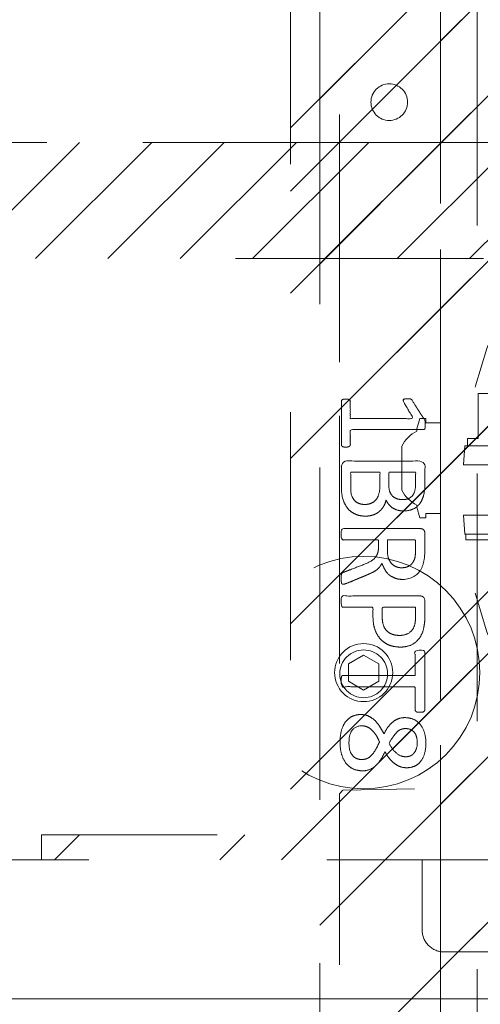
# Model space of a CAD drawing. Header units: inches. Extents: x -462 to -288, y -230 to 11.
# Tile 8 of 58: x -403.54 to -401.07, y 1.64 to 6.94. Entities that reach past the tile are written whole.
import ezdxf

# ---------------------------------------------------------------- set-up
doc = ezdxf.new("R2010")
doc.units = ezdxf.units.IN
doc.header["$LTSCALE"] = 32
doc.header["$MEASUREMENT"] = 0
doc.linetypes.add('Dash Style-1', pattern=[0.083328, 0.041656, -0.041672])
for name, color, linetype, lineweight in [('DashLine', 7, 'Dash Style-1', 13), ('DashLineFill', 7, 'Dash Style-1', 13), ('Drawing', 7, 'Continuous', 18), ('Metal-Black', 7, 'Continuous', 18), ('None', 7, 'Continuous', 18), ('SolidLine', 7, 'Continuous', 15), ('WasteShelf_H', 7, 'Continuous', 18), ('Wood_1-H', 7, 'Continuous', 13)]:
    doc.layers.add(name, color=color, linetype=linetype, lineweight=lineweight)
doc.layers.add('Electrical', color=1, linetype='Dash Style-1', lineweight=15, true_color=0xff0000)
pattern_1 = [(45, (0, 0), (-1.61301565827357, 1.935715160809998), []), (45, (-1.0608, 1.0608), (-0.4723460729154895, 0.4167612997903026), [])]

# ---------------------------------------------------------------- blocks, each defined once
blk = doc.blocks.new('Group-12')
at = {"layer": 'DashLine', "flags": 128}
blk.add_lwpolyline([(12.01968503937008, -13.27551181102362), (42.01968503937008, -13.27551181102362), (42.01968503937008, -15.69677165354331), (12.01968503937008, -15.69677165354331)], close=True, dxfattribs=at)
blk = doc.blocks.new('Group-16')
at = {"layer": 'Electrical', "linetype": 'Continuous', "lineweight": 5, "true_color": 0xdd0000}
h = blk.add_hatch(dxfattribs=at)
h.set_pattern_fill('ElectricalHatch', color=12, style=0, pattern_type=2)
h.set_pattern_definition([(45, (0, 0), (-0.3333333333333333, -0.7222222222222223), [])])
edge = h.paths.add_edge_path()
edge.add_arc((12.76771653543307, -16.00935039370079), 0.3125, 180, 270)
edge.add_line((12.76771653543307, -16.32185039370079), (131.2716535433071, -16.32185039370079))
edge.add_arc((131.2716535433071, -16.00935039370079), 0.3125, 270, 360)
edge.add_arc((131.2716535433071, -16.00935039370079), 0.3125, 0, 90)
edge.add_line((131.2716535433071, -15.69685039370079), (12.76771653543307, -15.69685039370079))
edge.add_arc((12.76771653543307, -16.00935039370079), 0.3125, 90, 180)
at = {"layer": 'Electrical', "flags": 128}
blk.add_lwpolyline([(12.45521653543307, -16.00935039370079, 0.414213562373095), (12.76771653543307, -16.32185039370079), (131.2716535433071, -16.32185039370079, 0.414213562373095), (131.5841535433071, -16.00935039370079, 0.414213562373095), (131.2716535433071, -15.69685039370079), (12.76771653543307, -15.69685039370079, 0.414213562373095)], format="xyb", close=True, dxfattribs=at)
at = {"layer": 'None'}
blk.add_blockref('Group-12', (0, 0), dxfattribs=at)
blk = doc.blocks.new('Group-17')
at = {"layer": 'None'}
blk.add_blockref('Group-16', (0, 0), dxfattribs=at)
blk = doc.blocks.new('Group-18')
at = {"layer": 'None'}
blk.add_blockref('Group-17', (0, 0), dxfattribs=at)
blk = doc.blocks.new('SL Overhead (2D)')
at = {"layer": 'None'}
blk.add_blockref('Group-18', (0, 0), dxfattribs=at)
at = {"layer": 'Drawing', "color": 0, "flags": 1}
for tag in ['Tag', 'Catalog', 'Option1', 'Option2', 'Option3', 'Option4', 'Option5', 'Option6', 'Option7', 'Option8', 'Option9', 'Option10', 'Option11', 'Option12', 'Custom', 'FinishGroup', 'Discount', 'Item2', 'Item3', 'Item6', 'Item9', 'Item10', 'Item12', 'Item13', 'Item16', 'Item19', 'Item20', 'Item21', 'Item22', 'Item23', 'Item24', 'Item25', 'Item8', 'Item18', 'Item1', 'Item4', 'Item5', 'Item7', 'Item11', 'Item14', 'Item15', 'Item17']:
    blk.add_attdef(tag, (-60.52275906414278, -147.0264635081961), '', height=0.007086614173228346, dxfattribs=at)
blk = doc.blocks.new('1BP8DW-Leveler (2D)')
at = {"layer": 'DashLine', "flags": 128}
for points in [[(0.625, -1.786516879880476e-14), (0.6219904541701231, -0.06126071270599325), (0.6129908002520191, -0.1219314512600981), (0.5980877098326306, -0.1814279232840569), (0.5774247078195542, -0.2391771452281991), (0.551200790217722, -0.2946229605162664), (0.5196685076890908, -0.3472313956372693), (0.4831315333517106, -0.3964958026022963), (0.4419417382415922, -0.4419417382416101), (0.3964958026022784, -0.4831315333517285), (0.3472313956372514, -0.5196685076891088), (0.2946229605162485, -0.5512007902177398), (0.2391771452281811, -0.5774247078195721), (0.181427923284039, -0.5980877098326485), (0.1219314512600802, -0.612990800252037), (0.06126071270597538, -0.6219904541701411), (0, -0.625000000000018), (-0.06126071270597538, -0.6219904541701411), (-0.1219314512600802, -0.612990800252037), (-0.181427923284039, -0.5980877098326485), (-0.2391771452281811, -0.5774247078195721), (-0.2946229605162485, -0.5512007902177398), (-0.3472313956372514, -0.5196685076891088), (-0.3964958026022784, -0.4831315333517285), (-0.4419417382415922, -0.4419417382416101), (-0.4831315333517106, -0.3964958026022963), (-0.5196685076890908, -0.3472313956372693), (-0.551200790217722, -0.2946229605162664), (-0.5774247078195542, -0.2391771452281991), (-0.5980877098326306, -0.1814279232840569), (-0.6129908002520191, -0.1219314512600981), (-0.6219904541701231, -0.06126071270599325), (-0.625, -1.786516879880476e-14), (-0.6219904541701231, 0.06126071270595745), (-0.6129908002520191, 0.1219314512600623), (-0.5980877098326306, 0.1814279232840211), (-0.5774247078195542, 0.2391771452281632), (-0.551200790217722, 0.2946229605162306), (-0.5196685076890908, 0.3472313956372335), (-0.4831315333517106, 0.3964958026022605), (-0.4419417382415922, 0.4419417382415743), (-0.3964958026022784, 0.4831315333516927), (-0.3472313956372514, 0.5196685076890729), (-0.2946229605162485, 0.5512007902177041), (-0.2391771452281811, 0.5774247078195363), (-0.181427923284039, 0.5980877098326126), (-0.1219314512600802, 0.6129908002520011), (-0.06126071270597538, 0.6219904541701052), (0, 0.6249999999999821), (0.06126071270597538, 0.6219904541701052), (0.1219314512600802, 0.6129908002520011), (0.181427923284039, 0.5980877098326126), (0.2391771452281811, 0.5774247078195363), (0.2946229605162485, 0.5512007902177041), (0.3472313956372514, 0.5196685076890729), (0.3964958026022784, 0.4831315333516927), (0.4419417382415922, 0.4419417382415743), (0.4831315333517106, 0.3964958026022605), (0.5196685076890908, 0.3472313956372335), (0.551200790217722, 0.2946229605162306), (0.5774247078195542, 0.2391771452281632), (0.5980877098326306, 0.1814279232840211), (0.6129908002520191, 0.1219314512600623), (0.6219904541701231, 0.06126071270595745)], [(0, 0.1562499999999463), (0.01531517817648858, 0.1554976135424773), (0.03048286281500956, 0.1532477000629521), (0.04535698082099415, 0.1495219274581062), (0.05979428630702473, 0.1443561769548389), (0.07365574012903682, 0.1378001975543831), (0.08680784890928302, 0.129917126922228), (0.09912395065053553, 0.1207828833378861), (0.1104854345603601, 0.1104854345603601), (0.1207828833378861, 0.09912395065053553), (0.129917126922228, 0.08680784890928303), (0.1378001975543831, 0.0736557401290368), (0.1443561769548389, 0.05979428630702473), (0.1495219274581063, 0.04535698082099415), (0.1532477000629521, 0.03048286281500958), (0.1554976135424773, 0.01531517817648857), (0.1562499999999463, 9.56755311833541e-18), (0.1554976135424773, -0.01531517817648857), (0.1532477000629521, -0.03048286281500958), (0.1495219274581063, -0.04535698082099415), (0.1443561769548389, -0.05979428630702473), (0.1378001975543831, -0.0736557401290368), (0.129917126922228, -0.08680784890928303), (0.1207828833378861, -0.09912395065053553), (0.1104854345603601, -0.1104854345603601), (0.09912395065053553, -0.1207828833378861), (0.08680784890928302, -0.129917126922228), (0.07365574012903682, -0.1378001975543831), (0.05979428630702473, -0.1443561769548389), (0.04535698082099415, -0.1495219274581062), (0.03048286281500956, -0.1532477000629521), (0.01531517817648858, -0.1554976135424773), (0, -0.1562499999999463), (-0.01531517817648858, -0.1554976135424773), (-0.03048286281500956, -0.1532477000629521), (-0.04535698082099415, -0.1495219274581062), (-0.05979428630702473, -0.1443561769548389), (-0.07365574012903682, -0.1378001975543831), (-0.08680784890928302, -0.129917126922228), (-0.09912395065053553, -0.1207828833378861), (-0.1104854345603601, -0.1104854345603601), (-0.1207828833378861, -0.09912395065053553), (-0.129917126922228, -0.08680784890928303), (-0.1378001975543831, -0.0736557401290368), (-0.1443561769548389, -0.05979428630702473), (-0.1495219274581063, -0.04535698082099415), (-0.1532477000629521, -0.03048286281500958), (-0.1554976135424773, -0.01531517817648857), (-0.1562499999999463, 9.56755311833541e-18), (-0.1554976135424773, 0.01531517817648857), (-0.1532477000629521, 0.03048286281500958), (-0.1495219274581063, 0.04535698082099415), (-0.1443561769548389, 0.05979428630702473), (-0.1378001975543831, 0.0736557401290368), (-0.129917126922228, 0.08680784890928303), (-0.1207828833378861, 0.09912395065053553), (-0.1104854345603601, 0.1104854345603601), (-0.09912395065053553, 0.1207828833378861), (-0.08680784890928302, 0.129917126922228), (-0.07365574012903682, 0.1378001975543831), (-0.05979428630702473, 0.1443561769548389), (-0.04535698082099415, 0.1495219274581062), (-0.03048286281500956, 0.1532477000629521), (-0.01531517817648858, 0.1554976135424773)], [(5.740531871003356e-18, 0.09374999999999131), (-0.08118988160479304, 0.04687499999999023), (-0.08118988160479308, -0.04687500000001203), (-1.722159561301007e-17, -0.09375000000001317), (0.08118988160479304, -0.04687500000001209), (0.08118988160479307, 0.0468749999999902)]]:
    blk.add_lwpolyline(points, close=True, dxfattribs=at)
blk = doc.blocks.new('1BRPX5-Util_Bkt_Sm-F (2D)')
at = {"layer": 'DashLineFill', "linetype": 'Continuous', "lineweight": 13}
h = blk.add_hatch(dxfattribs=at)
h.set_pattern_fill('Steel', color=253, style=0, pattern_type=2)
h.set_pattern_definition(pattern_1)
edge = h.paths.add_edge_path()
edge.add_line((-4.468503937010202, 4.413385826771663), (-3.12992125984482, 4.413385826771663))
edge.add_line((-3.12992125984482, 4.413385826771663), (-3.12992125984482, -1.854330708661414))
edge.add_line((-3.12992125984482, -1.854330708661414), (-4.468503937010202, -1.854330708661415))
edge.add_line((-4.468503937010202, -1.854330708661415), (-4.468503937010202, -1.988188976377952))
edge.add_line((-4.468503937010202, -1.988188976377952), (-2.421259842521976, -1.988188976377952))
edge.add_line((-2.421259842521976, -1.988188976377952), (-2.421259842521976, -2.366141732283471))
edge.add_arc((-2.303149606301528, -2.366141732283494), 0.1181102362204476, 179.9999999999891, 270.000000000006)
edge.add_line((-2.303149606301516, -2.484251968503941), (2.303149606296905, -2.484251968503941))
edge.add_arc((2.303149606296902, -2.366141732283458), 0.1181102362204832, 270.0000000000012, 359.9999999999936)
edge.add_line((2.421259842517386, -2.366141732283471), (2.421259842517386, -1.988188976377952))
edge.add_line((2.421259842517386, -1.988188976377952), (4.468503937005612, -1.988188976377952))
edge.add_line((4.468503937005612, -1.988188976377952), (4.468503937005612, -1.854330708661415))
edge.add_line((4.468503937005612, -1.854330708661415), (3.12992125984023, -1.854330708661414))
edge.add_line((3.12992125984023, -1.854330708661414), (3.12992125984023, 4.413385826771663))
edge.add_line((3.12992125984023, 4.413385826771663), (4.468503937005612, 4.413385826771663))
edge.add_line((4.468503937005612, 4.413385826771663), (4.468503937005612, 4.547244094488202))
edge.add_line((4.468503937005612, 4.547244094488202), (2.421259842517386, 4.547244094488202))
edge.add_line((2.421259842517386, 4.547244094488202), (2.421259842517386, 4.925196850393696))
edge.add_arc((2.303149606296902, 4.925196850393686), 0.1181102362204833, 5.365542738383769e-12, 89.99999999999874)
edge.add_line((2.303149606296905, 5.043307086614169), (-2.303149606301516, 5.043307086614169))
edge.add_arc((-2.303149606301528, 4.92519685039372), 0.1181102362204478, 89.99999999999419, 180.0000000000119)
edge.add_line((-2.421259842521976, 4.925196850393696), (-2.421259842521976, 4.547244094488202))
edge.add_line((-2.421259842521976, 4.547244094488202), (-4.468503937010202, 4.547244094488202))
edge.add_line((-4.468503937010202, 4.547244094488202), (-4.468503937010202, 4.413385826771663))
at = {"layer": 'DashLineFill', "flags": 128}
blk.add_lwpolyline([(-4.468503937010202, 4.413385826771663), (-3.12992125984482, 4.413385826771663), (-3.12992125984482, -1.854330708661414), (-4.468503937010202, -1.854330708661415), (-4.468503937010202, -1.988188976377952), (-2.421259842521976, -1.988188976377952), (-2.421259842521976, -2.366141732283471, 0.4142135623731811), (-2.303149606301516, -2.484251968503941), (2.303149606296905, -2.484251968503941, 0.4142135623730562), (2.421259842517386, -2.366141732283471), (2.421259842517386, -1.988188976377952), (4.468503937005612, -1.988188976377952), (4.468503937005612, -1.854330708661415), (3.12992125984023, -1.854330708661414), (3.12992125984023, 4.413385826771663), (4.468503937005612, 4.413385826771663), (4.468503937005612, 4.547244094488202), (2.421259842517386, 4.547244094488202), (2.421259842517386, 4.925196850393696, 0.4142135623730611), (2.303149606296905, 5.043307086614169), (-2.303149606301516, 5.043307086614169, 0.4142135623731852), (-2.421259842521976, 4.925196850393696), (-2.421259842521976, 4.547244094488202), (-4.468503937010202, 4.547244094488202)], format="xyb", close=True, dxfattribs=at)
at = {"layer": 'SolidLine', "flags": 128}
blk.add_lwpolyline([(-2.736220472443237, -0.8596889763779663), (-2.723625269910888, -0.8603077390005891), (-2.711151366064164, -0.8621580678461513), (-2.698918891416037, -0.8652221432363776), (-2.687045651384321, -0.8694704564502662), (-2.675645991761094, -0.8748620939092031), (-2.664829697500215, -0.8813451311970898), (-2.654700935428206, -0.8888571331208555), (-2.645357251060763, -0.897325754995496), (-2.636888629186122, -0.9066694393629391), (-2.629376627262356, -0.9167982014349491), (-2.62289358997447, -0.9276144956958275), (-2.617501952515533, -0.9390141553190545), (-2.613253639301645, -0.9508873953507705), (-2.610189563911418, -0.9631198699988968), (-2.608339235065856, -0.9755937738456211), (-2.607720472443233, -0.98818897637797), (-2.608339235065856, -1.000784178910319), (-2.610189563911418, -1.013258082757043), (-2.613253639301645, -1.025490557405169), (-2.617501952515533, -1.037363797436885), (-2.62289358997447, -1.048763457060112), (-2.629376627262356, -1.059579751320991), (-2.636888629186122, -1.069708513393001), (-2.645357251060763, -1.079052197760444), (-2.654700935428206, -1.087520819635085), (-2.664829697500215, -1.09503282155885), (-2.675645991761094, -1.101515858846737), (-2.687045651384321, -1.106907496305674), (-2.698918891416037, -1.111155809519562), (-2.711151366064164, -1.114219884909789), (-2.723625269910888, -1.116070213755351), (-2.736220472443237, -1.116688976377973), (-2.748815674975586, -1.116070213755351), (-2.76128957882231, -1.114219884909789), (-2.773522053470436, -1.111155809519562), (-2.785395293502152, -1.106907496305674), (-2.796794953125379, -1.101515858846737), (-2.807611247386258, -1.09503282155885), (-2.817740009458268, -1.087520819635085), (-2.827083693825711, -1.079052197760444), (-2.835552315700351, -1.069708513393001), (-2.843064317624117, -1.059579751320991), (-2.849547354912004, -1.048763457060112), (-2.854938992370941, -1.037363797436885), (-2.859187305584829, -1.025490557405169), (-2.862251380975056, -1.013258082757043), (-2.864101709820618, -1.000784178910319), (-2.86472047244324, -0.98818897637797), (-2.864101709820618, -0.9755937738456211), (-2.862251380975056, -0.9631198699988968), (-2.859187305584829, -0.9508873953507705), (-2.854938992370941, -0.9390141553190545), (-2.849547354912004, -0.9276144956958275), (-2.843064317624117, -0.9167982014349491), (-2.835552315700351, -0.9066694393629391), (-2.827083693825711, -0.897325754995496), (-2.817740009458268, -0.8888571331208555), (-2.807611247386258, -0.8813451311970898), (-2.796794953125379, -0.8748620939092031), (-2.785395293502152, -0.8694704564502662), (-2.773522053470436, -0.8652221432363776), (-2.76128957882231, -0.8621580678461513), (-2.748815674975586, -0.8603077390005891)], close=True, dxfattribs=at)
at = {"layer": 'Metal-Black', "color": 7}
blk.add_blockref('1BP8DW-Leveler (2D)', (-2.736220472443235, -0.9815452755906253), dxfattribs=at)
blk = doc.blocks.new('Slate-LegBrace (2D)')
at = {"layer": 'DashLineFill', "linetype": 'Continuous', "lineweight": 13}
h = blk.add_hatch(dxfattribs=at)
h.set_pattern_fill('Steel', color=253, style=0, pattern_type=2)
h.set_pattern_definition(pattern_1)
edge = h.paths.add_edge_path()
edge.add_line((-2.199587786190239, 0.1351515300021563), (-1.374775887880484, 0.1351515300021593))
edge.add_arc((3.636636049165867e-15, 0.01355418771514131), 1.380142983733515, 5.054592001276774, 174.9454079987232, ccw=False)
edge.add_line((1.374775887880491, 0.1351515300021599), (2.199718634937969, 0.1351515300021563))
edge.add_arc((6.542437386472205e-05, 0.01705725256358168), 2.202821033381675, 3.07312710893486, 176.9268728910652)
h = blk.add_hatch(dxfattribs=at)
h.set_pattern_fill('Steel', color=253, style=0, pattern_type=2)
h.set_pattern_definition(pattern_1)
edge = h.paths.add_edge_path()
edge.add_line((-2.191696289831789, 0.2375138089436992), (-1.463739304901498, 0.2375137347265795))
edge.add_arc((6.542437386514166e-05, 0.017041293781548), 1.480314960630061, 8.565281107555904, 171.4347188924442, ccw=False)
edge.add_line((1.463870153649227, 0.2375137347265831), (2.191827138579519, 0.2375138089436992))
edge.add_line((2.191827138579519, 0.2375138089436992), (2.19971863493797, 0.1351515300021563))
edge.add_line((2.19971863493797, 0.1351515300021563), (1.374775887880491, 0.1351515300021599))
edge.add_arc((3.356894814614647e-15, 0.01355418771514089), 1.380142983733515, 5.054592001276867, 174.9454079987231)
edge.add_line((-1.374775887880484, 0.1351515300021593), (-2.19958778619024, 0.1351515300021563))
edge.add_line((-2.19958778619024, 0.1351515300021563), (-2.191696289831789, 0.2375138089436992))
h = blk.add_hatch(dxfattribs=at)
h.set_pattern_fill('Steel', color=253, style=0, pattern_type=2)
h.set_pattern_definition(pattern_1)
h.paths.add_polyline_path([(-2.186309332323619, -0.2676096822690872), (-2.186309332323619, -0.2375137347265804), (-1.992015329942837, -0.2375137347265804), (-1.992015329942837, -0.02575645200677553), (-1.988265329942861, -0.02575645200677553), (-1.988265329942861, 0.7034311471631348), (-1.929210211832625, 0.762486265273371), (-1.734820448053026, 0.762486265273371), (-1.67576532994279, 0.7034311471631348), (-1.67576532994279, -0.02575645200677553), (-1.672015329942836, -0.02575645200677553), (-1.672015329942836, -0.2375137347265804), (-1.477721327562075, -0.2375137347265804), (-1.477721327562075, -0.2676096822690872)])
h = blk.add_hatch(dxfattribs=at)
h.set_pattern_fill('Steel', color=253, style=0, pattern_type=2)
h.set_pattern_definition(pattern_1)
h.paths.add_polyline_path([(-2.177118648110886, 0.237513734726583), (-2.177118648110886, 0.2775137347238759), (-2.1211904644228, 0.2775137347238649), (-2.1211904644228, 0.5187637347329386), (-1.542840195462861, 0.5187637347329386), (-1.542840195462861, 0.2775137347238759), (-1.486912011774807, 0.2775137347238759), (-1.486912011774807, 0.237513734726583)])
h = blk.add_hatch(dxfattribs=at)
h.set_pattern_fill('Steel', color=253, style=0, pattern_type=2)
h.set_pattern_definition(pattern_1)
edge = h.paths.add_edge_path()
edge.add_line((-2.199587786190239, -0.1351515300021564), (-1.374775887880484, -0.1351515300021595))
edge.add_arc((3.636636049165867e-15, -0.01355418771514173), 1.380142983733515, 185.0545920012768, 354.9454079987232)
edge.add_line((1.374775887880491, -0.13515153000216), (2.199718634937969, -0.1351515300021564))
edge.add_arc((6.54243738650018e-05, -0.01705725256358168), 2.202821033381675, 183.0731271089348, 356.92687289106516, ccw=False)
h = blk.add_hatch(dxfattribs=at)
h.set_pattern_fill('Steel', color=253, style=0, pattern_type=2)
h.set_pattern_definition(pattern_1)
edge = h.paths.add_edge_path()
edge.add_line((2.191696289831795, -0.2375138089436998), (1.463739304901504, -0.2375137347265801))
edge.add_arc((-6.542437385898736e-05, -0.01704129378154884), 1.480314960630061, 188.5652811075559, 351.4347188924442, ccw=False)
edge.add_line((-1.463870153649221, -0.2375137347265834), (-2.191827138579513, -0.2375138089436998))
edge.add_line((-2.191827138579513, -0.2375138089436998), (-2.199718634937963, -0.1351515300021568))
edge.add_line((-2.199718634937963, -0.1351515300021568), (-1.374775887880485, -0.1351515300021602))
edge.add_arc((2.937282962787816e-15, -0.01355418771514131), 1.380142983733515, 185.0545920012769, 354.9454079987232)
edge.add_line((1.37477588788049, -0.1351515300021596), (2.199587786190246, -0.1351515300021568))
edge.add_line((2.199587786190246, -0.1351515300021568), (2.191696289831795, -0.2375138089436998))
at = {"layer": 'DashLineFill', "flags": 128}
for points in [[(-2.199587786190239, 0.1351515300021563), (-1.374775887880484, 0.1351515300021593, -0.9154551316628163), (1.374775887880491, 0.1351515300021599), (2.199718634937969, 0.1351515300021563, 0.9477524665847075)], [(-2.191696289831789, 0.2375138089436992), (-1.463739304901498, 0.2375137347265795, -0.8606629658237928), (1.463870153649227, 0.2375137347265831), (2.191827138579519, 0.2375138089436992), (2.19971863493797, 0.1351515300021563), (1.374775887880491, 0.1351515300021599, 0.9154551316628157), (-1.374775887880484, 0.1351515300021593), (-2.19958778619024, 0.1351515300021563)], [(2.191696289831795, -0.2375138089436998), (1.463739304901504, -0.2375137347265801, -0.860662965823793), (-1.463870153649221, -0.2375137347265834), (-2.191827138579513, -0.2375138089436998), (-2.199718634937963, -0.1351515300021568), (-1.374775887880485, -0.1351515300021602, 0.9154551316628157), (1.37477588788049, -0.1351515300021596), (2.199587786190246, -0.1351515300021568)], [(-2.199587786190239, -0.1351515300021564), (-1.374775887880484, -0.1351515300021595, 0.9154551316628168), (1.374775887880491, -0.13515153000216), (2.199718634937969, -0.1351515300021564, -0.9477524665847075)]]:
    blk.add_lwpolyline(points, format="xyb", close=True, dxfattribs=at)
for points in [[(-2.186309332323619, -0.2676096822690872), (-2.186309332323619, -0.2375137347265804), (-1.992015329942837, -0.2375137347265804), (-1.992015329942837, -0.02575645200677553), (-1.988265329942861, -0.02575645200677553), (-1.988265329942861, 0.7034311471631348), (-1.929210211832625, 0.762486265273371), (-1.734820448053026, 0.762486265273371), (-1.67576532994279, 0.7034311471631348), (-1.67576532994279, -0.02575645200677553), (-1.672015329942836, -0.02575645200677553), (-1.672015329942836, -0.2375137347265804), (-1.477721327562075, -0.2375137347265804), (-1.477721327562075, -0.2676096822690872)], [(-2.177118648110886, 0.237513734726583), (-2.177118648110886, 0.2775137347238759), (-2.1211904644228, 0.2775137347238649), (-2.1211904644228, 0.5187637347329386), (-1.542840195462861, 0.5187637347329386), (-1.542840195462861, 0.2775137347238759), (-1.486912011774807, 0.2775137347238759), (-1.486912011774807, 0.237513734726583)]]:
    blk.add_lwpolyline(points, close=True, dxfattribs=at)
blk = doc.blocks.new('Group-27')
at = {"layer": 'DashLine', "flags": 128}
blk.add_lwpolyline([(0.7480314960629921, -7.303149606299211), (19.63254593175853, -7.303149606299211), (19.63254593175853, -8.051181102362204), (0.7480314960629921, -8.051181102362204)], close=True, dxfattribs=at)
at = {"layer": 'SolidLine', "flags": 128}
blk.add_lwpolyline([(0.7480314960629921, -0.767716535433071), (59.21259842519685, -0.767716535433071), (59.21259842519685, -8.051181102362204), (0.7480314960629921, -8.051181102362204)], close=True, dxfattribs=at)
at = {"layer": 'Wood_1-H', "color": 7}
for name, p in [('1BRPX5-Util_Bkt_Sm-F (2D)', (9.015748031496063, -5.314960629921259)), ('Slate-LegBrace (2D)', (9.015748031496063, -5.31496062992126))]:
    blk.add_blockref(name, p, dxfattribs=at)
blk = doc.blocks.new('Group-28')
at = {"layer": 'None'}
blk.add_blockref('Group-27', (0, 0), dxfattribs=at)
blk = doc.blocks.new('SL Utility Cabinet (2D)')
at = {"layer": 'None'}
blk.add_blockref('Group-28', (0, 0), dxfattribs=at)
at = {"layer": 'Drawing', "color": 0, "flags": 1}
for tag in ['Tag', 'Catalog', 'Option1', 'Option2', 'Option3', 'Option4', 'Option5', 'Option6', 'Option7', 'Option8', 'Option9', 'Option10', 'Option11', 'Option12', 'Custom', 'FinishGroup', 'Discount', 'Item2', 'Item3', 'Item6', 'Item9', 'Item10', 'Item12', 'Item13', 'Item16', 'Item19', 'Item20', 'Item21', 'Item22', 'Item23', 'Item24', 'Item25', 'Item8', 'Item18', 'Item1', 'Item4', 'Item5', 'Item7', 'Item11', 'Item14', 'Item15', 'Item17']:
    blk.add_attdef(tag, (-48.51291654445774, 7.46335022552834), '', height=0.007086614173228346, dxfattribs=at)
blk = doc.blocks.new('TL14_upper_leg (2D)')
at = {"layer": 'SolidLine', "flags": 128}
blk.add_lwpolyline([(-2.322834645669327, 0.2436987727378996), (-2.401574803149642, 0.2436987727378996), (-2.401574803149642, 0.2677219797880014), (-2.434055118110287, 0.2677219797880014), (-2.4493110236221, 0.2107861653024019), (-2.4493110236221, 0.1992105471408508, 0.1579749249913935), (-2.531479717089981, 0.1180761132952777), (-2.531479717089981, -0.1180652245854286, 0.1560270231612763), (-2.4493110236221, -0.1991401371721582), (-2.4493110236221, -0.2107752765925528), (-2.434055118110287, -0.2677110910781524), (-2.401574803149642, -0.2677110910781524), (-2.401574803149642, -0.2436878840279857), (-2.322834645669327, -0.2436878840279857)], format="xyb", close=True, dxfattribs=at)
blk = doc.blocks.new('1BRPT9-Bracket (2D)')
at = {"layer": 'DashLineFill', "linetype": 'Continuous', "lineweight": 13}
h = blk.add_hatch(dxfattribs=at)
h.set_pattern_fill('Steel', color=253, style=0, pattern_type=2)
h.set_pattern_definition(pattern_1)
edge = h.paths.add_edge_path()
edge.add_arc((1.677931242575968, -8.488188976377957), 0.2519685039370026, 269.999999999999, 360.0000000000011)
edge.add_line((1.929899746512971, -8.488188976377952), (1.929899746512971, -7.480314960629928))
edge.add_line((1.929899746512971, -7.480314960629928), (2.323600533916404, -7.480314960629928))
edge.add_line((2.323600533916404, -7.480314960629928), (2.323600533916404, 7.461135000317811))
edge.add_line((2.323600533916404, 7.461135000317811), (1.929899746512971, 7.480314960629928))
edge.add_line((1.929899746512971, 7.480314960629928), (1.929899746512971, 8.488188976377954))
edge.add_arc((1.677931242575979, 8.488188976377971), 0.2519685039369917, 359.999999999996, 450.0000000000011)
edge.add_line((1.677931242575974, 8.740157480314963), (-2.32206875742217, 8.740157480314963))
edge.add_line((-2.32206875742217, 8.740157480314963), (-2.32206875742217, -8.74015748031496))
edge.add_line((-2.32206875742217, -8.74015748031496), (1.677931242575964, -8.74015748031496))
at = {"layer": 'DashLineFill'}
blk.add_line((-2.125218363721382, 8.740157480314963), (-2.125218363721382, -8.74015748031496), dxfattribs=at)
at = {"layer": 'DashLineFill', "flags": 128}
blk.add_lwpolyline([(1.677931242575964, -8.74015748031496, 0.4142135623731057), (1.929899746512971, -8.488188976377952), (1.929899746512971, -7.480314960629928), (2.323600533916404, -7.480314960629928), (2.323600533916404, 7.461135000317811), (1.929899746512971, 7.480314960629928), (1.929899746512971, 8.488188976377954, 0.4142135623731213), (1.677931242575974, 8.740157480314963), (-2.32206875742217, 8.740157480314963), (-2.32206875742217, -8.74015748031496)], format="xyb", close=True, dxfattribs=at)
blk = doc.blocks.new('Group-57')
at = {"layer": 'WasteShelf_H', "color": 7}
for points, knots in [([(-2.831571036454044, 6.215406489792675), (-2.838953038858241, 6.215406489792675), (-2.852794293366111, 6.218174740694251), (-2.855562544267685, 6.226479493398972), (-2.855562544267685, 6.345512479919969), (-2.855562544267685, 6.464545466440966), (-2.853717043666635, 6.468236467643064), (-2.848180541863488, 6.471927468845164), (-2.838953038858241, 6.473772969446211), (-2.826034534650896, 6.473772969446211), (-2.816807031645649, 6.471927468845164), (-2.811270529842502, 6.470081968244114), (-2.807579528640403, 6.464545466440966), (-2.807579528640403, 6.4156406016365), (-2.807579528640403, 6.368581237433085), (-2.637796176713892, 6.368581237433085), (-2.46801282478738, 6.368581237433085), (-2.49384893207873, 6.411949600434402), (-2.51968503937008, 6.45531796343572), (-2.521530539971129, 6.460854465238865), (-2.523376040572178, 6.470081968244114), (-2.51968503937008, 6.473772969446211), (-2.508612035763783, 6.475618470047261), (-2.496156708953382, 6.475618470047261), (-2.486467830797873, 6.475618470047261), (-2.480931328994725, 6.473772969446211), (-2.477240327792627, 6.470081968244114), (-2.475394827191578, 6.466390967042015), (-2.442175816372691, 6.414717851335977), (-2.408956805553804, 6.363044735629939), (-2.407111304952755, 6.361199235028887), (-2.407111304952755, 6.357508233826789), (-2.405265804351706, 6.35197173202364), (-2.405265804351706, 6.334900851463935), (-2.405265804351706, 6.316907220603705), (-2.408956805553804, 6.311370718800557), (-2.412647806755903, 6.309525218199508), (-2.611036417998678, 6.309525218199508), (-2.807579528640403, 6.309525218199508), (-2.807579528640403, 6.268925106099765), (-2.807579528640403, 6.224633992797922), (-2.811270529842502, 6.220942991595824), (-2.816807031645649, 6.217251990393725), (-2.826034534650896, 6.215406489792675), (-2.831571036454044, 6.215406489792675)], [0, 0, 0, 0.00261032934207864, 0.007830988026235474, 0.0104413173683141, 0.1761946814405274, 0.178805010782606, 0.181415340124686, 0.1840256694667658, 0.1866359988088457, 0.1885937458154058, 0.1905514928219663, 0.1925092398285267, 0.1944669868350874, 0.244388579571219, 0.244388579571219, 0.4244984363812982, 0.4244984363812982, 0.4780496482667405, 0.4780496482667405, 0.4842405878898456, 0.490431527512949, 0.4966224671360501, 0.5028134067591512, 0.507070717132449, 0.5109409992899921, 0.514811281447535, 0.5186815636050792, 0.5186815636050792, 0.5762947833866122, 0.5762947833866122, 0.5787425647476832, 0.5811903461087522, 0.5836381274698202, 0.5902471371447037, 0.593184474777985, 0.5961218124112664, 0.5990591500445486, 0.9118813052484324, 0.9118813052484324, 0.9765012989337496, 0.9823759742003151, 0.9882506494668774, 0.9941253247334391, 1, 1, 1]), ([(-2.726379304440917, 5.84429865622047), (-2.748523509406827, 5.84429865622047), (-2.783588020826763, 5.855369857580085), (-2.813116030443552, 5.873824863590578), (-2.833416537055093, 5.901507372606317), (-2.855562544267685, 5.951334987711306), (-2.855562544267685, 6.058372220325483), (-2.855562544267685, 6.124809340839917), (-2.844489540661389, 6.13957334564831), (-2.63133692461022, 6.13957334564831), (-2.41818430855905, 6.13957334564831), (-2.407111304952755, 6.124809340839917), (-2.407111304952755, 6.066676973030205), (-2.407111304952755, 5.975325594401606), (-2.423720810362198, 5.923653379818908), (-2.451403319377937, 5.890434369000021), (-2.49384983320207, 5.871979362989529), (-2.536294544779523, 5.871979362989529), (-2.565822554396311, 5.879361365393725), (-2.589814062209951, 5.89412537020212), (-2.610114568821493, 5.91811687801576), (-2.615651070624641, 5.931035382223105), (-2.61934207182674, 5.912580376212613), (-2.637795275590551, 5.881206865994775), (-2.665477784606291, 5.857215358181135), (-2.704233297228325, 5.84429865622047), (-2.726379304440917, 5.84429865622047)], [0, 0, 0, 0.03145524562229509, 0.06291049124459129, 0.09436573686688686, 0.1258209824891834, 0.1887314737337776, 0.2661585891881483, 0.2758371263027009, 0.2855156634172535, 0.4355309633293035, 0.4452095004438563, 0.4548880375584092, 0.5214267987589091, 0.5746587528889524, 0.627890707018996, 0.6811226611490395, 0.7343546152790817, 0.7627468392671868, 0.7911390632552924, 0.8195312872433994, 0.8479235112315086, 0.8479235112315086, 0.8859426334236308, 0.9239617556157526, 0.9619808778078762, 1, 1, 1]), ([(-2.730070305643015, 5.907043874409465), (-2.709769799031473, 5.907043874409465), (-2.680241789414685, 5.919962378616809), (-2.659941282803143, 5.94395388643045), (-2.648868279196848, 5.980862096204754), (-2.648868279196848, 6.044531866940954), (-2.648868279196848, 6.080519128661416), (-2.727301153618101, 6.080519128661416), (-2.805734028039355, 6.080519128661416), (-2.805734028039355, 6.037149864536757), (-2.805734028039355, 5.953180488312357), (-2.778051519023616, 5.919962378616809), (-2.748523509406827, 5.907043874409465), (-2.730070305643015, 5.907043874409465)], [0, 0, 0, 0.07915587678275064, 0.1583117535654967, 0.2374676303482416, 0.3166235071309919, 0.419526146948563, 0.419526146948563, 0.6437985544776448, 0.6437985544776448, 0.7678094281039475, 0.8839047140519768, 0.941952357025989, 1, 1, 1]), ([(-2.527067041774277, 5.932880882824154), (-2.510457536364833, 5.932880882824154), (-2.484622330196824, 5.942108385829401), (-2.466167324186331, 5.962408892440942), (-2.456939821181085, 5.9937806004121), (-2.456939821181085, 6.049145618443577), (-2.456939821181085, 6.080519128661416), (-2.528913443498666, 6.080519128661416), (-2.600887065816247, 6.080519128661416), (-2.600887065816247, 6.046377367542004), (-2.600887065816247, 5.990089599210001), (-2.589814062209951, 5.960563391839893), (-2.56951355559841, 5.942108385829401), (-2.541831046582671, 5.932880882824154), (-2.527067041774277, 5.932880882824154)], [0, 0, 0, 0.07449877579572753, 0.1489975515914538, 0.2234963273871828, 0.2979951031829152, 0.3954165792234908, 0.3954165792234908, 0.6189101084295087, 0.6189101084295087, 0.7249275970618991, 0.7936956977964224, 0.8624637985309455, 0.9312318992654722, 1, 1, 1]), ([(-2.846335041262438, 5.477977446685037), (-2.850026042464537, 5.477977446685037), (-2.853717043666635, 5.479822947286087), (-2.855562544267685, 5.487203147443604), (-2.857406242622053, 5.500121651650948), (-2.857406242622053, 5.518576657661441), (-2.855562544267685, 5.529649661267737), (-2.853717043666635, 5.537031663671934), (-2.848180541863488, 5.540722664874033), (-2.842644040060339, 5.542568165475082), (-2.790048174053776, 5.562868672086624), (-2.737452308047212, 5.583169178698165), (-2.71899730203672, 5.590551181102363), (-2.689469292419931, 5.605313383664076), (-2.66732328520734, 5.627459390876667), (-2.656250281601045, 5.656987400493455), (-2.656250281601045, 5.696665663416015), (-2.656250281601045, 5.716043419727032), (-2.751292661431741, 5.716043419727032), (-2.850026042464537, 5.716043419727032), (-2.853717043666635, 5.719732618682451), (-2.855562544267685, 5.727114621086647), (-2.857406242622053, 5.738187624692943), (-2.857406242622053, 5.754797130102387), (-2.855562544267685, 5.765870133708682), (-2.853717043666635, 5.773252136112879), (-2.850026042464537, 5.776943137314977), (-2.638718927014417, 5.776943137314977), (-2.41818430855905, 5.776943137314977), (-2.407111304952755, 5.762179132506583), (-2.407111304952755, 5.706815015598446), (-2.407111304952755, 5.642223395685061), (-2.408956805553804, 5.62007738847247), (-2.410802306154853, 5.610849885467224), (-2.414493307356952, 5.585014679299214), (-2.434793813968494, 5.544413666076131), (-2.464321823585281, 5.518576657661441), (-2.503075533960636, 5.503812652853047), (-2.547367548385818, 5.503812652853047), (-2.584277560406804, 5.516731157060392), (-2.611960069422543, 5.538877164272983), (-2.630413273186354, 5.57209617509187), (-2.637795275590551, 5.590551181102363), (-2.6433317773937, 5.579478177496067), (-2.658095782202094, 5.561023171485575), (-2.678396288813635, 5.546259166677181), (-2.706078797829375, 5.533340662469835), (-2.722688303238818, 5.525958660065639), (-2.771593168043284, 5.505658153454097), (-2.820498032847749, 5.485357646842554), (-2.833416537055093, 5.479822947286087), (-2.844489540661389, 5.477977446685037), (-2.846335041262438, 5.477977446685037)], [0, 0, 0, 0.00401752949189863, 0.008035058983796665, 0.01205258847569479, 0.01607011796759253, 0.02008764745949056, 0.02410517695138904, 0.02812270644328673, 0.03214023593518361, 0.03214023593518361, 0.0709509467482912, 0.0709509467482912, 0.08463415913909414, 0.0983173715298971, 0.1120005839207, 0.125683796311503, 0.1387450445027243, 0.1387450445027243, 0.2028067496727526, 0.2052946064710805, 0.2077824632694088, 0.2102703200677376, 0.2127581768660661, 0.2147484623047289, 0.2167387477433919, 0.2187290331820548, 0.2207193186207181, 0.3326714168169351, 0.3396374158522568, 0.3466034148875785, 0.3918815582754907, 0.4075550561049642, 0.4232285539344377, 0.4232285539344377, 0.4666960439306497, 0.5101635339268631, 0.5536310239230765, 0.5970985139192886, 0.6405660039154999, 0.6840334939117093, 0.7275009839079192, 0.7709684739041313, 0.7709684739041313, 0.7980418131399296, 0.8251151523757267, 0.8521884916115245, 0.8792618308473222, 0.8792618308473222, 0.9581324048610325, 0.9581324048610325, 0.979066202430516, 1, 1, 1]), ([(-2.532603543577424, 5.566559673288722), (-2.504921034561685, 5.566559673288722), (-2.46985832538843, 5.590551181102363), (-2.460630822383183, 5.618231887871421), (-2.458785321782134, 5.627459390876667), (-2.456939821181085, 5.649605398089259), (-2.456939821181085, 5.691129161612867), (-2.456939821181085, 5.716043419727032), (-2.532604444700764, 5.716043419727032), (-2.608269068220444, 5.716043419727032), (-2.608269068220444, 5.687438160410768), (-2.608269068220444, 5.634841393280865), (-2.597196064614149, 5.601622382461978), (-2.575050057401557, 5.577632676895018), (-2.547367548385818, 5.566559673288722), (-2.532603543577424, 5.566559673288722)], [0, 0, 0, 0.1425152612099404, 0.2850305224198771, 0.2850305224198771, 0.3309930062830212, 0.3769554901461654, 0.4458992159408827, 0.4458992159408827, 0.6552813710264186, 0.6552813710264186, 0.7344389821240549, 0.800829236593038, 0.8672194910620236, 0.9336097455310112, 1, 1, 1]), ([(-2.538140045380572, 5.13998798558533), (-2.573204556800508, 5.13998798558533), (-2.626722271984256, 5.162133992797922), (-2.663632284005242, 5.202735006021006), (-2.685778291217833, 5.261789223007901), (-2.685778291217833, 5.329149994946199), (-2.685778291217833, 5.354064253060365), (-2.766056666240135, 5.354064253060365), (-2.850026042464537, 5.354064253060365), (-2.853717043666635, 5.357753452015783), (-2.855562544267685, 5.36513545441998), (-2.857406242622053, 5.376208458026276), (-2.857406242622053, 5.392817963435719), (-2.855562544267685, 5.403890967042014), (-2.853717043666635, 5.411272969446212), (-2.850026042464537, 5.41496397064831), (-2.639641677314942, 5.41496397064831), (-2.4200298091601, 5.41496397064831), (-2.407111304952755, 5.400199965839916), (-2.407111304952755, 5.342990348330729), (-2.407111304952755, 5.280244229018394), (-2.410802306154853, 5.254407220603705), (-2.41818430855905, 5.2174990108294), (-2.440330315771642, 5.180588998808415), (-2.471703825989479, 5.152906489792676), (-2.514148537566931, 5.13998798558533), (-2.538140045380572, 5.13998798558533)], [0, 0, 0, 0.06626756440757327, 0.132535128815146, 0.198802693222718, 0.26507025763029, 0.3039664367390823, 0.3039664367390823, 0.4292971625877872, 0.4350595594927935, 0.4408219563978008, 0.4465843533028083, 0.4523467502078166, 0.4569566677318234, 0.4615665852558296, 0.4661765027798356, 0.4707864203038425, 0.7289384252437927, 0.7450731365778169, 0.7612078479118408, 0.8451067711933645, 0.8709223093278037, 0.8967378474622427, 0.9225533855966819, 0.948368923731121, 0.9741844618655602, 1, 1, 1]), ([(-2.54367654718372, 5.202735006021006), (-2.515994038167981, 5.202735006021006), (-2.479085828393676, 5.223035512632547), (-2.462476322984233, 5.252561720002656), (-2.456939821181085, 5.283935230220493), (-2.456939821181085, 5.32730449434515), (-2.456939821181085, 5.354064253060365), (-2.546444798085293, 5.354064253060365), (-2.635949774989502, 5.354064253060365), (-2.635949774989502, 5.32730449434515), (-2.635949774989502, 5.274707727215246), (-2.623031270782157, 5.237799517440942), (-2.597196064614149, 5.213808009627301), (-2.563977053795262, 5.202735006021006), (-2.54367654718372, 5.202735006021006)], [0, 0, 0, 0.0530976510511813, 0.1061953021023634, 0.1592929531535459, 0.2123906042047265, 0.2979368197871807, 0.2979368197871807, 0.5840684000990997, 0.5840684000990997, 0.6696146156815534, 0.7522109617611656, 0.8348073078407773, 0.9174036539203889, 1, 1, 1]), ([(-2.432948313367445, 4.790050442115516), (-2.438946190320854, 4.790050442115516), (-2.449557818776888, 4.790050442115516), (-2.455094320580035, 4.793741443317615), (-2.458785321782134, 4.799277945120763), (-2.458785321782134, 4.863869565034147), (-2.458785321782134, 4.926615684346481), (-2.652560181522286, 4.926615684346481), (-2.850026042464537, 4.926615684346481), (-2.853717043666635, 4.93030668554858), (-2.855562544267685, 4.937688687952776), (-2.857406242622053, 4.948761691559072), (-2.857406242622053, 4.965371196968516), (-2.855562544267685, 4.976444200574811), (-2.853717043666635, 4.983826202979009), (-2.850026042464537, 4.987517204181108), (-2.652560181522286, 4.987517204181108), (-2.458785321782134, 4.987517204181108), (-2.458785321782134, 5.050263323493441), (-2.458785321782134, 5.114854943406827), (-2.455094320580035, 5.120391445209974), (-2.449557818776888, 5.122236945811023), (-2.440330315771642, 5.124082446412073), (-2.427411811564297, 5.124082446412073), (-2.416338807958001, 5.122236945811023), (-2.410802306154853, 5.120391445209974), (-2.407111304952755, 5.114854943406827), (-2.407111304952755, 4.957066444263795), (-2.407111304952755, 4.799277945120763), (-2.410802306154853, 4.793741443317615), (-2.416338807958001, 4.790050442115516), (-2.427411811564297, 4.790050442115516), (-2.432948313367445, 4.790050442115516)], [0, 0, 0, 0.00304618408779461, 0.005389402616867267, 0.007732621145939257, 0.01007583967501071, 0.08974412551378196, 0.08974412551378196, 0.3357786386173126, 0.3404650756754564, 0.3451515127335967, 0.3498379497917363, 0.3545243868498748, 0.3603824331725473, 0.3662404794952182, 0.3720985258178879, 0.3779565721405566, 0.6854997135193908, 0.6854997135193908, 0.7850850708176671, 0.788014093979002, 0.790943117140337, 0.7938721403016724, 0.7968011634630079, 0.7989979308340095, 0.8011946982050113, 0.8033914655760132, 0.805588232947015, 0.9912129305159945, 0.9934096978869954, 0.9956064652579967, 0.9978032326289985, 1, 1, 1]), ([(-2.741141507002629, 4.474408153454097), (-2.768824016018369, 4.474408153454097), (-2.814961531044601, 4.494708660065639), (-2.846335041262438, 4.535309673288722), (-2.8629427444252, 4.592518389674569), (-2.8629427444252, 4.66264741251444), (-2.848180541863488, 4.71801062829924), (-2.818652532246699, 4.756766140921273), (-2.778051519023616, 4.777066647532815), (-2.730070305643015, 4.777066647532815), (-2.695005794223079, 4.762302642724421), (-2.665477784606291, 4.736465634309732), (-2.639640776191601, 4.697710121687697), (-2.626722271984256, 4.673720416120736), (-2.615651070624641, 4.695864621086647), (-2.591659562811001, 4.727238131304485), (-2.563977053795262, 4.749384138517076), (-2.532603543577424, 4.760457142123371), (-2.490158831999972, 4.760457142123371), (-2.449557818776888, 4.743847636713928), (-2.41818430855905, 4.708783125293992), (-2.401574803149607, 4.657110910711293), (-2.401574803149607, 4.586981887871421), (-2.41818430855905, 4.537155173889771), (-2.445866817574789, 4.505781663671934), (-2.482776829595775, 4.49101765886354), (-2.523376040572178, 4.49101765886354), (-2.554749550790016, 4.502090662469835), (-2.584277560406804, 4.524236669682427), (-2.610114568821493, 4.555610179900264), (-2.621185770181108, 4.577754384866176), (-2.654404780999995, 4.500246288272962), (-2.720842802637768, 4.474408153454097), (-2.741141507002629, 4.474408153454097)], [0, 0, 0, 0.04094521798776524, 0.08189043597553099, 0.1228356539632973, 0.1637808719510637, 0.2006315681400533, 0.2374822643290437, 0.2743329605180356, 0.3111836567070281, 0.3382051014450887, 0.3652265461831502, 0.3922479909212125, 0.419269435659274, 0.419269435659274, 0.4438221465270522, 0.4683748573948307, 0.4929275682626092, 0.5174802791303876, 0.5493964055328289, 0.5813125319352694, 0.6132286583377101, 0.64514478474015, 0.6770609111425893, 0.7089770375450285, 0.7408931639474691, 0.7728092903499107, 0.7994082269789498, 0.8260071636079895, 0.8526061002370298, 0.8792050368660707, 0.8792050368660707, 0.969801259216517, 1, 1, 1]), ([(-2.746678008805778, 4.535309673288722), (-2.730070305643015, 4.535309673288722), (-2.704233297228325, 4.546382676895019), (-2.682087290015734, 4.570372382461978), (-2.661786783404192, 4.605436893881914), (-2.650713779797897, 4.629428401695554), (-2.659941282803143, 4.651574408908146), (-2.682087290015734, 4.684793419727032), (-2.704233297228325, 4.705092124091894), (-2.730070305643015, 4.716165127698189), (-2.814961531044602, 4.716166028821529), (-2.814961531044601, 4.579599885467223), (-2.778051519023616, 4.535309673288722), (-2.746678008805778, 4.535309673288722)], [0, 0, 0, 0.06216596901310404, 0.1243319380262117, 0.1864979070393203, 0.2486638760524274, 0.2486638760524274, 0.3051080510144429, 0.3615522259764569, 0.4179964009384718, 0.4744405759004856, 0.7425831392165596, 0.8712915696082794, 1, 1, 1]), ([(-2.510457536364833, 4.550073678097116), (-2.49569533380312, 4.550073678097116), (-2.473549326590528, 4.559301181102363), (-2.456939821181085, 4.579599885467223), (-2.447712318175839, 4.607282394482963), (-2.447712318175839, 4.66264741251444), (-2.480931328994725, 4.701401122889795), (-2.525221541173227, 4.701401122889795), (-2.547367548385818, 4.692173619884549), (-2.56766805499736, 4.671874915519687), (-2.587968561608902, 4.6423469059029), (-2.599041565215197, 4.622046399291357), (-2.580586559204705, 4.586981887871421), (-2.536294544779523, 4.550073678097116), (-2.510457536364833, 4.550073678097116)], [0, 0, 0, 0.06481896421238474, 0.1296379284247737, 0.1944568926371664, 0.2592758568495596, 0.3889137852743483, 0.518551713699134, 0.5833746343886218, 0.648197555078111, 0.7130204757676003, 0.7778433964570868, 0.7778433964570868, 0.8889216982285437, 1, 1, 1])]:
    blk.add_open_spline(points, degree=2, knots=knots, dxfattribs=at)
blk = doc.blocks.new('1BRPT8_Cover (2D)')
at = {"layer": 'DashLineFill', "linetype": 'Continuous', "lineweight": 13}
h = blk.add_hatch(dxfattribs=at)
h.set_pattern_fill('Steel', color=253, style=0, pattern_type=2)
h.set_pattern_definition(pattern_1)
h.paths.add_polyline_path([(-1.594488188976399, -8.763779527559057), (-2.322834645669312, -8.763779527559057), (-2.322834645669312, -8.751066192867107), (-2.826068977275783, -8.742282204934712), (-2.866441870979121, -8.70280193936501), (-2.866441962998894, -6.672971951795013), (-2.84717538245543, -6.653289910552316), (-2.322834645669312, -6.644137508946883), (-2.322834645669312, -6.584208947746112), (-2.847175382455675, -6.575056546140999), (-2.866441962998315, -6.555374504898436), (-2.866441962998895, -4.468247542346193), (-2.847175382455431, -4.448565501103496), (-2.322834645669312, -4.439413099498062), (-2.322834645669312, -4.37948453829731), (-2.847175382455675, -4.370332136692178), (-2.866441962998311, -4.350650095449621), (-2.866441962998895, -2.263523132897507), (-2.847175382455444, -2.243841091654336), (-2.322834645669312, -2.234688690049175), (-2.322834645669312, -2.174760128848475), (-2.847175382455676, -2.165607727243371), (-2.866441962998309, -2.145925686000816), (-2.866441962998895, -0.05879872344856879), (-2.847175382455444, -0.03911668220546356), (-2.322834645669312, -0.02996428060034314), (-2.322834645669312, 0.02996428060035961), (-2.847175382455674, 0.03911668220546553), (-2.866441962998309, 0.05879872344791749), (-2.866441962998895, 2.145925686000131), (-2.847175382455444, 2.165607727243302), (-2.322834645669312, 2.174760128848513), (-2.322834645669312, 2.234688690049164), (-2.847175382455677, 2.243841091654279), (-2.866441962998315, 2.263523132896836), (-2.866441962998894, 4.350650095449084), (-2.84717538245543, 4.37033213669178), (-2.322834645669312, 4.379484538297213), (-2.322834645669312, 4.439413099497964), (-2.847175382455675, 4.448565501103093), (-2.866441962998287, 4.46824754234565), (-2.865499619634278, 6.55537450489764), (-2.84717538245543, 6.575056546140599), (-2.322834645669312, 6.584208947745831), (-2.322834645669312, 6.644137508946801), (-2.847175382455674, 6.653289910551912), (-2.866441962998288, 6.672971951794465), (-2.866441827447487, 8.702801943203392), (-2.826068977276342, 8.742282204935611), (-1.594488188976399, 8.763779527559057), (-1.594488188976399, 8.858267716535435), (-2.97244094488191, 8.858267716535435), (-2.97244094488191, -8.858267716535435), (-1.594488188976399, -8.858267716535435)])
h = blk.add_hatch(dxfattribs=at)
h.set_pattern_fill('Steel', color=253, style=0, pattern_type=2)
h.set_pattern_definition(pattern_1)
h.paths.add_polyline_path([(-2.322834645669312, 8.858267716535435), (-2.322834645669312, -8.858267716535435), (-2.97244094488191, -8.858267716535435), (-2.97244094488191, 8.858267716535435)])
at = {"layer": 'DashLineFill', "flags": 128}
for points in [[(-1.594488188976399, -8.763779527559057), (-2.322834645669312, -8.763779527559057), (-2.322834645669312, -8.751066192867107), (-2.826068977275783, -8.742282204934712), (-2.866441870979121, -8.70280193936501), (-2.866441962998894, -6.672971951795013), (-2.84717538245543, -6.653289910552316), (-2.322834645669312, -6.644137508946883), (-2.322834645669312, -6.584208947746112), (-2.847175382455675, -6.575056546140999), (-2.866441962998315, -6.555374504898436), (-2.866441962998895, -4.468247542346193), (-2.847175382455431, -4.448565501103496), (-2.322834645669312, -4.439413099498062), (-2.322834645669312, -4.37948453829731), (-2.847175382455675, -4.370332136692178), (-2.866441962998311, -4.350650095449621), (-2.866441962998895, -2.263523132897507), (-2.847175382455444, -2.243841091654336), (-2.322834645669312, -2.234688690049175), (-2.322834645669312, -2.174760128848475), (-2.847175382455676, -2.165607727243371), (-2.866441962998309, -2.145925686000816), (-2.866441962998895, -0.05879872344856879), (-2.847175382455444, -0.03911668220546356), (-2.322834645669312, -0.02996428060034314), (-2.322834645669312, 0.02996428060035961), (-2.847175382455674, 0.03911668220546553), (-2.866441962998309, 0.05879872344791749), (-2.866441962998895, 2.145925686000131), (-2.847175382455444, 2.165607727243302), (-2.322834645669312, 2.174760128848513), (-2.322834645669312, 2.234688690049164), (-2.847175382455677, 2.243841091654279), (-2.866441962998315, 2.263523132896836), (-2.866441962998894, 4.350650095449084), (-2.84717538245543, 4.37033213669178), (-2.322834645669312, 4.379484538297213), (-2.322834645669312, 4.439413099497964), (-2.847175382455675, 4.448565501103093), (-2.866441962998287, 4.46824754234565), (-2.865499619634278, 6.55537450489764), (-2.84717538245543, 6.575056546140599), (-2.322834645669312, 6.584208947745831), (-2.322834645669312, 6.644137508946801), (-2.847175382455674, 6.653289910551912), (-2.866441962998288, 6.672971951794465), (-2.866441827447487, 8.702801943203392), (-2.826068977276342, 8.742282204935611), (-1.594488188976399, 8.763779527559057), (-1.594488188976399, 8.858267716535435), (-2.97244094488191, 8.858267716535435), (-2.97244094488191, -8.858267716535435), (-1.594488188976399, -8.858267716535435)], [(-2.322834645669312, 8.858267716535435), (-2.322834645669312, -8.858267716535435), (-2.97244094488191, -8.858267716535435), (-2.97244094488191, 8.858267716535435)]]:
    blk.add_lwpolyline(points, close=True, dxfattribs=at)
at = {"layer": 'SolidLine', "flags": 128}
blk.add_lwpolyline([(-2.500000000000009, 8.070866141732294), (-2.500473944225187, 8.061218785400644), (-2.501891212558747, 8.051664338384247), (-2.504238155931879, 8.042294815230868), (-2.507492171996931, 8.033200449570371), (-2.511621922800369, 8.024468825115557), (-2.516587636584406, 8.016184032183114), (-2.522341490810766, 8.008425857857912), (-2.528828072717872, 8.001269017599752), (-2.535984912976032, 7.994782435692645), (-2.543743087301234, 7.989028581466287), (-2.552027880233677, 7.984062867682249), (-2.560759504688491, 7.979933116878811), (-2.569853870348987, 7.976679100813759), (-2.579223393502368, 7.974332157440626), (-2.588777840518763, 7.972914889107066), (-2.598425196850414, 7.972440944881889), (-2.608072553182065, 7.972914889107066), (-2.61762700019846, 7.974332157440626), (-2.626996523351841, 7.976679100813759), (-2.636090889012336, 7.979933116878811), (-2.644822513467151, 7.984062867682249), (-2.653107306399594, 7.989028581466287), (-2.660865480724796, 7.994782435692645), (-2.668022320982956, 8.001269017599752), (-2.674508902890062, 8.008425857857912), (-2.680262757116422, 8.016184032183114), (-2.685228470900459, 8.024468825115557), (-2.689358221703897, 8.033200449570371), (-2.692612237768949, 8.042294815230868), (-2.694959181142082, 8.051664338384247), (-2.696376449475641, 8.061218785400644), (-2.696850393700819, 8.070866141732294), (-2.696376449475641, 8.080513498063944), (-2.694959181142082, 8.09006794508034), (-2.692612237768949, 8.09943746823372), (-2.689358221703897, 8.108531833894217), (-2.685228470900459, 8.117263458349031), (-2.680262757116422, 8.125548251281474), (-2.674508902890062, 8.133306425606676), (-2.668022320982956, 8.140463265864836), (-2.660865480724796, 8.146949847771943), (-2.653107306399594, 8.152703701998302), (-2.644822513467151, 8.157669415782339), (-2.636090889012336, 8.161799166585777), (-2.626996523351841, 8.165053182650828), (-2.61762700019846, 8.167400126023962), (-2.608072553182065, 8.168817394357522), (-2.598425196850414, 8.169291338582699), (-2.588777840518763, 8.168817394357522), (-2.579223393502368, 8.167400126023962), (-2.569853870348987, 8.165053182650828), (-2.560759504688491, 8.161799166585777), (-2.552027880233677, 8.157669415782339), (-2.543743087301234, 8.152703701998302), (-2.535984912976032, 8.146949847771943), (-2.528828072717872, 8.140463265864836), (-2.522341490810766, 8.133306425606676), (-2.516587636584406, 8.125548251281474), (-2.511621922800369, 8.117263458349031), (-2.507492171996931, 8.108531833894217), (-2.504238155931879, 8.09943746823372), (-2.501891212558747, 8.09006794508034), (-2.500473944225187, 8.080513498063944)], close=True, dxfattribs=at)
at = {"layer": 'WasteShelf_H', "color": 7}
blk.add_blockref('Group-57', (0, 0), dxfattribs=at)
blk = doc.blocks.new('Group-65')
at = {"layer": 'None', "color": 7}
for name, p in [('1BRPT8_Cover (2D)', (7.862204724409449, -11.41732283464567)), ('1BRPT9-Bracket (2D)', (7.862204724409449, -11.41732283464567)), ('TL14_upper_leg (2D)', (7.862204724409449, -5.31496062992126))]:
    blk.add_blockref(name, p, dxfattribs=at)
blk = doc.blocks.new('Group-67')
at = {"layer": 'None'}
blk.add_blockref('Group-65', (0, 0), dxfattribs=at)
blk = doc.blocks.new('SL Credenza Desk Top (2D)')
at = {"layer": 'None'}
blk.add_blockref('Group-67', (0, 0), dxfattribs=at)
at = {"layer": 'Drawing', "color": 0, "flags": 1}
for tag in ['Tag', 'Catalog', 'Option1', 'Option2', 'Option3', 'Option4', 'Option5', 'Option6', 'Option7', 'Option8', 'Option9', 'Option10', 'Option11', 'Option12', 'Custom', 'FinishGroup', 'Discount', 'Item2', 'Item3', 'Item6', 'Item9', 'Item10', 'Item12', 'Item13', 'Item16', 'Item19', 'Item20', 'Item21', 'Item22', 'Item23', 'Item24', 'Item25', 'Item8', 'Item18', 'Item1', 'Item4', 'Item5', 'Item7', 'Item11', 'Item14', 'Item15', 'Item17']:
    blk.add_attdef(tag, (-47.35957234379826, -5.664367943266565), '', height=0.007086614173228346, dxfattribs=at)

msp = doc.modelspace()

# ---------------------------------------------------------------- block references
at = {"layer": 'Drawing'}
for name, p in [('SL Overhead (2D)', (-419.991925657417, 21.97637795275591)), ('SL Utility Cabinet (2D)', (-407.972240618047, 9.724409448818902))]:
    msp.add_blockref(name, p, dxfattribs=at)

# ---------------------------------------------------------------- next in the draw order: block references
msp.add_blockref('SL Credenza Desk Top (2D)', (-406.8188964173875, 9.842519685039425), dxfattribs=at)

doc.saveas('drawing.dxf')
